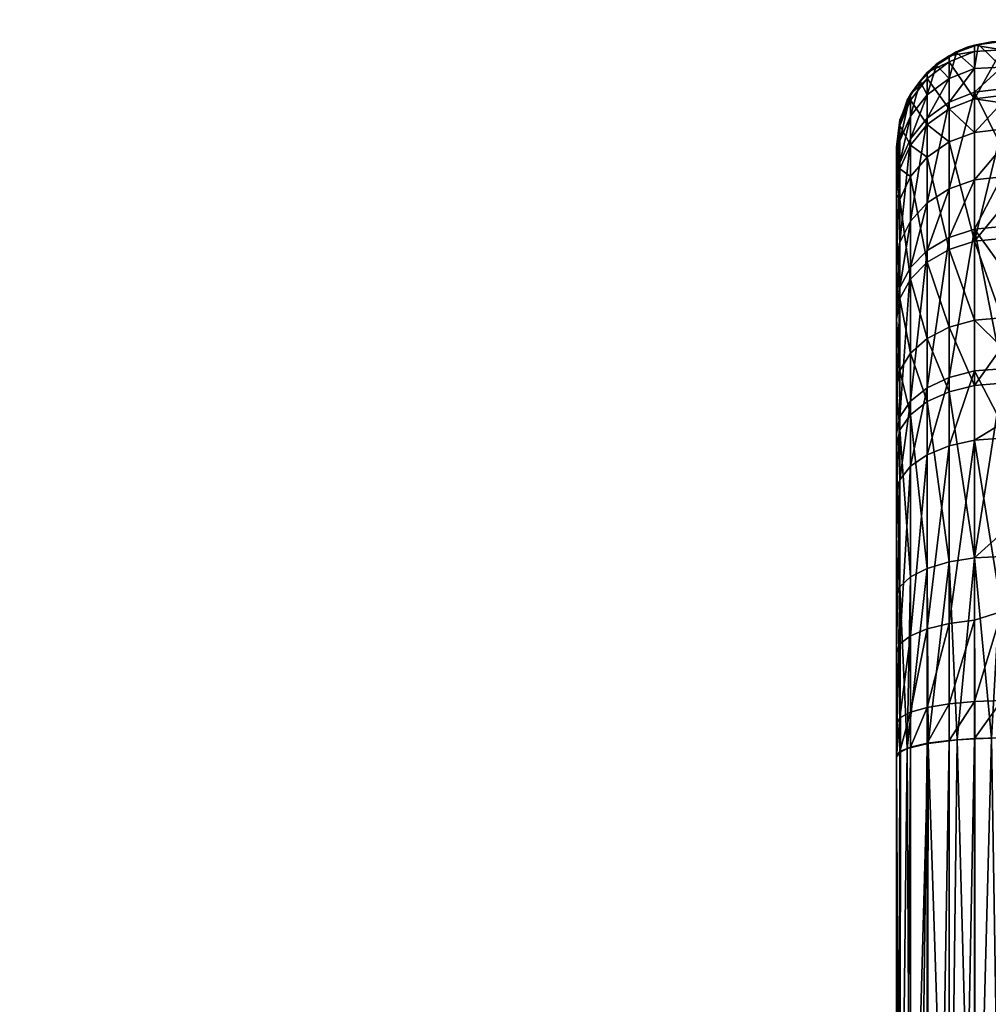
# Model space of a CAD drawing. Extents: x -0.145 to 0.145, y -0.089 to 0.
# Tile 21 of 54: x -0.105 to -0.096, y -0.041 to -0.031. Entities that reach past the tile are written whole.
import ezdxf

# ---------------------------------------------------------------- set-up
doc = ezdxf.new("R2010")
doc.units = 0
doc.layers.add('mesh', color=7, linetype='CONTINUOUS')

msp = doc.modelspace()

# ---------------------------------------------------------------- meshes
at = {"layer": 'mesh'}
mesh = msp.add_polyface(dxfattribs=at)
corners = [(-0.096, -0.03161, 0.0132237), (-0.0954779, -0.03161, 0.0046537), (-0.0938882, -0.03161, 0.009178), (-0.096, -0.03161), (-0.0959997, -0.03161, -0.0001133), (-0.096, -0.03161, -0.0132238), (-0.0954265, -0.03161, -0.0048744), (-0.0937881, -0.03161, -0.0093813), (-0.0961001, -0.031615, -0.0132238), (-0.096, -0.0316131, -0.013412), (-0.096221, -0.0316419, -0.0132236), (-0.0962588, -0.0316472, -0.0134112), (-0.0962588, -0.0321565, -0.0160351), (-0.096, -0.0321916, -0.0162011), (-0.096, -0.0321246, -0.0160471), (-0.0962588, -0.0324744, -0.0167654), (-0.096, -0.0324439, -0.0167805), (-0.0965, -0.03225, -0.0159999), (-0.0962588, -0.031707, -0.0142168), (-0.0965, -0.0318061, -0.0142042), (-0.0965, -0.0317471, -0.0134091), (-0.096, -0.032061, 0.015872), (-0.096, -0.0326153, 0.0170022), (-0.0962588, -0.0320932, 0.0158607), (-0.0965, -0.0321874, 0.0158277), (-0.0962588, -0.031867, 0.0150953), (-0.0962588, -0.0329233, 0.0175535), (-0.0965, -0.0330072, 0.0174992), (-0.0939636, -0.0314056, 0.0043095), (-0.0944468, -0.0314056, -0.0001049), (-0.093916, -0.0314056, -0.0045139), (-0.0913135, -0.03161, -0.0132238), (-0.096, -0.0316895, -0.0142871), (-0.0895965, -0.0316844, -0.0142888), (-0.0964312, -0.0317155, 0.0132237), (-0.0964332, -0.0317101, -0.0132231), (-0.096331, -0.0316664, -0.0132234), (-0.096222, -0.0316392, 0.0132237), (-0.096, -0.0318541, 0.0151718), (-0.0965, -0.0319641, 0.0150718)]
mesh.append_faces([[corners[k] for k in face] for face in [(0, 1, 2, 2), (3, 1, 0, 0), (4, 3, 5, 5), (5, 6, 4, 4), (5, 7, 6, 6), (5, 3, 8, 8), (9, 5, 8, 8), (8, 10, 11, 11), (11, 9, 8, 8), (12, 13, 14, 14), (15, 13, 12, 12), (15, 16, 13, 13), (12, 17, 15, 15), (18, 19, 12, 12), (11, 20, 18, 18), (21, 22, 23, 23), (23, 24, 25, 25), (26, 27, 23, 23), (28, 1, 3, 3), (29, 4, 6, 6), (29, 3, 4, 4), (30, 29, 6, 6), (29, 28, 3, 3), (31, 9, 32, 32), (14, 33, 32, 32), (34, 35, 36, 36), (3, 0, 37, 37), (36, 37, 34, 34), (10, 37, 36, 36), (8, 37, 10, 10), (8, 3, 37, 37), (11, 10, 36, 36), (20, 36, 35, 35), (11, 32, 9, 9), (18, 32, 11, 11), (12, 32, 18, 18), (12, 14, 32, 32), (11, 36, 20, 20), (38, 23, 25, 25), (21, 23, 38, 38), (37, 0, 38, 38), (25, 37, 38, 38), (34, 37, 25, 25), (25, 39, 34, 34)]])
mesh = msp.add_polyface(dxfattribs=at)
corners = [(-0.0962588, -0.0321565, -0.0160351), (-0.0965, -0.0318061, -0.0142042), (-0.0965, -0.03225, -0.0159999), (-0.0962588, -0.031707, -0.0142168), (-0.0965, -0.0317471, -0.0134091), (-0.0967071, -0.0323987, -0.0159438), (-0.0965, -0.0325639, -0.016721), (-0.0967071, -0.0319638, -0.0141843), (-0.0967071, -0.0319059, -0.0134057), (-0.096866, -0.0321693, -0.0141583), (-0.096866, -0.0325925, -0.0158708), (-0.096866, -0.032113, -0.0134012), (-0.0969659, -0.0324085, -0.0141281), (-0.0969659, -0.0323541, -0.013396), (-0.097, -0.0326129, -0.0133904), (-0.0967071, -0.0323374, 0.0157751), (-0.0965, -0.0319641, 0.0150718), (-0.0965, -0.0321874, 0.0158277), (-0.0967071, -0.0321186, 0.0150345), (-0.0962588, -0.031867, 0.0150953), (-0.0962588, -0.0320932, 0.0158607), (-0.0965, -0.0330072, 0.0174992), (-0.0966184, -0.0318348, 0.0132237), (-0.096866, -0.0325328, 0.0157065), (-0.096866, -0.0323199, 0.0149859), (-0.0967764, -0.0319909, -0.0132211), (-0.0967752, -0.0319916, 0.0132237), (-0.096866, -0.03211, 0.0132237), (-0.0969708, -0.032388, 0.0132237), (-0.0969622, -0.0323525, -0.0132186), (-0.097, -0.03261, -0.0132168), (-0.0968967, -0.0321674, -0.0132199), (-0.0964332, -0.0317101, -0.0132231), (-0.0964312, -0.0317155, 0.0132237), (-0.0966234, -0.0318283, -0.0132223), (-0.0969659, -0.0325543, 0.0149292)]
mesh.append_faces([[corners[k] for k in face] for face in [(0, 1, 2, 2), (3, 4, 1, 1), (2, 5, 6, 6), (2, 7, 5, 5), (1, 7, 2, 2), (1, 8, 7, 7), (4, 8, 1, 1), (5, 9, 10, 10), (7, 9, 5, 5), (7, 11, 9, 9), (8, 11, 7, 7), (9, 12, 10, 10), (9, 13, 12, 12), (11, 13, 9, 9), (14, 12, 13, 13), (15, 16, 17, 17), (18, 16, 15, 15), (19, 17, 16, 16), (20, 21, 17, 17), (18, 22, 16, 16), (18, 23, 24, 24), (15, 23, 18, 18), (25, 26, 27, 27), (28, 29, 27, 27), (30, 29, 28, 28), (27, 31, 25, 25), (29, 31, 27, 27), (22, 32, 33, 33), (22, 34, 32, 32), (26, 34, 22, 22), (25, 34, 26, 26), (8, 34, 25, 25), (31, 11, 25, 25), (4, 34, 8, 8), (32, 34, 4, 4), (8, 25, 11, 11), (11, 29, 13, 13), (31, 29, 11, 11), (14, 13, 29, 29), (16, 22, 33, 33), (18, 26, 22, 22), (18, 24, 26, 26), (24, 27, 26, 26), (35, 27, 24, 24), (35, 28, 27, 27)]])
mesh = msp.add_polyface(dxfattribs=at)
corners = [(-0.096, -0.0337498, 0.0186023), (-0.0750695, -0.0329575, 0.0176674), (-0.0723787, -0.0328958, 0.0175737), (-0.075713, -0.0329529, 0.0176606), (-0.0784378, -0.0328522, 0.0175056), (-0.0811497, -0.0326347, 0.0171412), (-0.081264, -0.0326233, -0.017121), (-0.0816372, -0.0325853, -0.0170522), (-0.096, -0.0331861, -0.0179156), (-0.0785853, -0.032843, -0.0174912), (-0.0758893, -0.0329503, -0.0176567), (-0.0749976, -0.0329574, -0.0176675), (-0.0962588, -0.0335048, -0.0183411), (-0.096, -0.0324439, -0.0167805), (-0.0962588, -0.0324744, -0.0167654), (-0.096, -0.0334787, -0.018363), (-0.096, -0.0342287, -0.0191438), (-0.0962588, -0.0342516, -0.0191186), (-0.096, -0.034507, -0.0193725), (-0.0962588, -0.0348694, -0.0196262), (-0.096, -0.0348491, -0.0196535), (-0.0962588, -0.036502, -0.0205584), (-0.096, -0.0362682, -0.0204638), (-0.0965, -0.0349289, -0.0195459), (-0.0965, -0.0343188, -0.0190447), (-0.0965, -0.0335814, -0.0182769), (-0.0965, -0.0325639, -0.016721), (-0.0962588, -0.0353885, 0.0199795), (-0.096, -0.0352297, 0.0199103), (-0.096, -0.0353704, 0.0200084), (-0.0962588, -0.0347329, 0.0195225), (-0.096, -0.034712, 0.0195495), (-0.0962588, -0.0333897, 0.0182004), (-0.096, -0.0333631, 0.0182217), (-0.096, -0.0328947, 0.017572), (-0.0962588, -0.0329233, 0.0175535), (-0.096, -0.0326153, 0.0170022), (-0.0962588, -0.0320932, 0.0158607), (-0.0965, -0.0334678, 0.018138), (-0.0965, -0.034794, 0.0194436), (-0.0965, -0.0354414, 0.0198948), (-0.0749978, -0.0323478, -0.0168991), (-0.0758395, -0.0323411, -0.0168868), (-0.0783821, -0.0322411, -0.0166981), (-0.0756731, -0.0323436, 0.0168912), (-0.0816683, -0.0325821, 0.0170461), (-0.096, -0.0370108, 0.0207807)]
mesh.append_faces([[corners[k] for k in face] for face in [(0, 1, 2, 2), (0, 3, 1, 1), (4, 3, 0, 0), (0, 5, 4, 4), (6, 7, 8, 8), (8, 9, 6, 6), (8, 10, 9, 9), (11, 10, 8, 8), (12, 13, 14, 14), (12, 8, 13, 13), (12, 15, 8, 8), (12, 16, 15, 15), (17, 16, 12, 12), (17, 18, 16, 16), (19, 18, 17, 17), (19, 20, 18, 18), (21, 20, 19, 19), (21, 22, 20, 20), (19, 23, 21, 21), (17, 24, 19, 19), (12, 25, 17, 17), (14, 26, 12, 12), (27, 28, 29, 29), (30, 28, 27, 27), (30, 31, 28, 28), (32, 31, 30, 30), (32, 0, 31, 31), (32, 33, 0, 0), (32, 34, 33, 33), (35, 34, 32, 32), (35, 36, 34, 34), (37, 36, 35, 35), (32, 38, 35, 35), (30, 39, 32, 32), (27, 40, 30, 30), (41, 10, 11, 11), (41, 42, 10, 10), (43, 6, 9, 9), (42, 9, 10, 10), (1, 3, 44, 44), (0, 45, 5, 5), (33, 45, 0, 0), (34, 45, 33, 33), (36, 45, 34, 34), (27, 29, 46, 46)]])
mesh = msp.add_polyface(dxfattribs=at)
corners = [(-0.0962588, -0.0335048, -0.0183411), (-0.0965, -0.0325639, -0.016721), (-0.0965, -0.0335814, -0.0182769), (-0.0962588, -0.0324744, -0.0167654), (-0.0965, -0.03225, -0.0159999), (-0.0967071, -0.0337032, -0.0181749), (-0.0965, -0.0343188, -0.0190447), (-0.0967071, -0.0327063, -0.0166503), (-0.0967071, -0.0323987, -0.0159438), (-0.096866, -0.0328918, -0.0165582), (-0.096866, -0.0338619, -0.0180418), (-0.096866, -0.0325925, -0.0158708), (-0.0969659, -0.0331078, -0.016451), (-0.0969659, -0.0340468, -0.0178869), (-0.0969659, -0.0328182, -0.0157858), (-0.0969659, -0.0324085, -0.0141281), (-0.097, -0.0326653, -0.0140956), (-0.097, -0.0330604, -0.0156945), (-0.097, -0.0333396, -0.0163359), (-0.097, -0.0342451, -0.0177206), (-0.0967071, -0.0335919, 0.0180388), (-0.0965, -0.0330072, 0.0174992), (-0.0965, -0.0334678, 0.018138), (-0.0967071, -0.0331406, 0.0174128), (-0.0965, -0.0321874, 0.0158277), (-0.0967071, -0.0323374, 0.0157751), (-0.0969659, -0.0339419, 0.0177587), (-0.096866, -0.0333144, 0.0173002), (-0.096866, -0.0337536, 0.0179094), (-0.0969659, -0.0335169, 0.0171692), (-0.096866, -0.0325328, 0.0157065), (-0.0969659, -0.0327604, 0.0156267), (-0.096866, -0.0323199, 0.0149859), (-0.0969659, -0.0325543, 0.0149292), (-0.0962588, -0.0329233, 0.0175535), (-0.0962588, -0.0333897, 0.0182004), (-0.0965, -0.034794, 0.0194436), (-0.097, -0.0341441, 0.0175971), (-0.097, -0.0337341, 0.0170285), (-0.097, -0.0330046, 0.015541), (-0.097, -0.0328059, 0.0148684), (-0.097, -0.0326129, -0.0133904), (-0.0969622, -0.0323525, -0.0132186), (-0.097, -0.03261, -0.0132168), (-0.0969708, -0.032388, 0.0132237)]
mesh.append_faces([[corners[k] for k in face] for face in [(0, 1, 2, 2), (3, 4, 1, 1), (2, 5, 6, 6), (2, 7, 5, 5), (1, 7, 2, 2), (1, 8, 7, 7), (5, 9, 10, 10), (7, 9, 5, 5), (7, 11, 9, 9), (8, 11, 7, 7), (10, 12, 13, 13), (9, 12, 10, 10), (9, 14, 12, 12), (11, 14, 9, 9), (11, 15, 14, 14), (16, 14, 15, 15), (17, 14, 16, 16), (17, 12, 14, 14), (18, 12, 17, 17), (18, 13, 12, 12), (19, 13, 18, 18), (20, 21, 22, 22), (23, 21, 20, 20), (23, 24, 21, 21), (25, 24, 23, 23), (26, 27, 28, 28), (29, 27, 26, 26), (29, 30, 27, 27), (31, 30, 29, 29), (31, 32, 30, 30), (33, 32, 31, 31), (34, 22, 21, 21), (35, 36, 22, 22), (25, 27, 30, 30), (23, 27, 25, 25), (23, 28, 27, 27), (20, 28, 23, 23), (37, 29, 26, 26), (38, 29, 37, 37), (38, 31, 29, 29), (39, 31, 38, 38), (39, 33, 31, 31), (40, 33, 39, 39), (41, 42, 43, 43), (40, 44, 33, 33)]])
mesh = msp.add_polyface(dxfattribs=at)
corners = [(-0.0987179, -0.0414897, 0.0041649), (-0.0988468, -0.0412293, -0.0000071), (-0.0987179, -0.0411659, -0.0013946), (-0.0987179, -0.0430869, 0.0094998), (-0.0988468, -0.0420714, 0.0061686), (-0.0985978, -0.041216, -0.0013917), (-0.0985978, -0.0415392, 0.0041562), (-0.0985978, -0.042181, -0.0068645), (-0.0987179, -0.0421329, -0.0068789), (-0.0984947, -0.0412954, -0.001387), (-0.0984947, -0.0416175, 0.0041424), (-0.0984156, -0.0413986, -0.001381), (-0.0984156, -0.0417193, 0.0041244), (-0.098366, -0.0415187, -0.001374), (-0.098366, -0.0418378, 0.0041035), (-0.098366, -0.0424715, -0.0067775), (-0.098349, -0.0416476, -0.0013665), (-0.098349, -0.0419649, 0.0040811), (-0.098349, -0.0425952, -0.0067405), (-0.097, -0.0475595, -0.0101328), (-0.097, -0.0326653, -0.0140956), (-0.097, -0.0326129, -0.0133904), (-0.097, -0.0330604, -0.0156945), (-0.097, -0.0354443, -0.0188499), (-0.097, -0.0349015, -0.018404), (-0.097, -0.0333396, -0.0163359), (-0.097, -0.0342451, -0.0177206), (-0.097, -0.03261, 0.0132237), (-0.097, -0.045535, 0.0052451), (-0.097, -0.0448444), (-0.097, -0.0328059, 0.0148684), (-0.097, -0.0330046, 0.015541), (-0.097, -0.0475595, 0.0101328), (-0.097, -0.0337341, 0.0170285), (-0.097, -0.0368784, -0.0196688), (-0.097, -0.0380744, 0.0200537), (-0.097, -0.0383834, 0.020116), (-0.097, -0.0373988, 0.0198658), (-0.097, -0.0359004, 0.0191604), (-0.097, -0.0353243, 0.0187588), (-0.097, -0.0341441, 0.0175971), (-0.0969659, -0.0324085, -0.0141281), (-0.0984947, -0.0422572, -0.0068417), (-0.097, -0.03261, -0.0132168), (-0.097, -0.045535, -0.0052451), (-0.097, -0.0383887, -0.020117), (-0.0969708, -0.032388, 0.0132237)]
mesh.append_faces([[corners[k] for k in face] for face in [(0, 1, 2, 2), (3, 4, 0, 0), (0, 5, 6, 6), (2, 5, 0, 0), (2, 7, 5, 5), (8, 7, 2, 2), (6, 9, 10, 10), (5, 9, 6, 6), (10, 11, 12, 12), (9, 11, 10, 10), (12, 13, 14, 14), (11, 13, 12, 12), (11, 15, 13, 13), (14, 16, 17, 17), (13, 16, 14, 14), (13, 18, 16, 16), (15, 18, 13, 13), (19, 20, 21, 21), (22, 20, 19, 19), (23, 24, 19, 19), (19, 25, 22, 22), (19, 26, 25, 25), (24, 26, 19, 19), (27, 28, 29, 29), (30, 28, 27, 27), (31, 32, 30, 30), (31, 33, 32, 32), (19, 34, 23, 23), (32, 35, 36, 36), (32, 37, 35, 35), (38, 37, 32, 32), (32, 39, 38, 38), (32, 40, 39, 39), (33, 40, 32, 32), (20, 41, 21, 21), (5, 42, 9, 9), (7, 42, 5, 5), (9, 42, 11, 11), (42, 15, 11, 11), (19, 21, 43, 43), (43, 29, 44, 44), (27, 29, 43, 43), (19, 45, 34, 34), (43, 46, 27, 27), (27, 46, 30, 30)]])
mesh = msp.add_polyface(dxfattribs=at)
corners = [(-0.098349, -0.045535, -0.0052451), (-0.098349, -0.0425952, -0.0067405), (-0.098349, -0.0447565, -0.0117511), (-0.098349, -0.0448444), (-0.098349, -0.0416476, -0.0013665), (-0.098349, -0.045535, 0.0052451), (-0.098349, -0.0419649, 0.0040811), (-0.098349, -0.0475595, 0.0101328), (-0.098349, -0.0435299, 0.0093087), (-0.0987179, -0.0458713, 0.0143226), (-0.0988468, -0.0444641, 0.0119199), (-0.0987179, -0.0430869, 0.0094998), (-0.0985978, -0.043133, 0.00948), (-0.0985978, -0.0459116, 0.0142927), (-0.0985978, -0.0415392, 0.0041562), (-0.0987179, -0.0414897, 0.0041649), (-0.0987179, -0.0421329, -0.0068789), (-0.0985978, -0.0443821, -0.0119672), (-0.0985978, -0.042181, -0.0068645), (-0.0987179, -0.0443387, -0.0119923), (-0.0985978, -0.0477007, -0.0164248), (-0.0984947, -0.0416175, 0.0041424), (-0.098366, -0.0461548, 0.0141116), (-0.098349, -0.0462584, 0.0140345), (-0.098366, -0.0434114, 0.0093599), (-0.098366, -0.0418378, 0.0041035), (-0.098366, -0.0424715, -0.0067775), (-0.098366, -0.0446448, -0.0118156), (-0.097, -0.0448444), (-0.097, -0.045535, 0.0052451), (-0.097, -0.045535, -0.0052451), (-0.097, -0.0508443, 0.021931), (-0.097, -0.0507801, 0.0143299), (-0.097, -0.0383834, 0.020116), (-0.097, -0.0328059, 0.0148684), (-0.097, -0.0475595, 0.0101328), (-0.0984947, -0.043206, 0.0094485), (-0.0984947, -0.0459754, 0.0142452), (-0.0984947, -0.044451, -0.0119275), (-0.0984947, -0.0422572, -0.0068417), (-0.0984947, -0.0477585, -0.0163703), (-0.0984156, -0.0417193, 0.0041244), (-0.098349, -0.0480151, -0.0161282), (-0.097, -0.03261, -0.0132168), (-0.097, -0.0475595, -0.0101328), (-0.097, -0.0507801, -0.0143299), (-0.097, -0.0444496, -0.0210997), (-0.097, -0.0383887, -0.020117)]
mesh.append_faces([[corners[k] for k in face] for face in [(0, 1, 2, 2), (3, 1, 0, 0), (3, 4, 1, 1), (5, 4, 3, 3), (5, 6, 4, 4), (7, 6, 5, 5), (7, 8, 6, 6), (9, 10, 11, 11), (9, 12, 13, 13), (11, 12, 9, 9), (11, 14, 12, 12), (15, 14, 11, 11), (16, 17, 18, 18), (19, 17, 16, 16), (19, 20, 17, 17), (14, 21, 12, 12), (22, 8, 23, 23), (24, 8, 22, 22), (24, 6, 8, 8), (25, 6, 24, 24), (26, 2, 1, 1), (27, 2, 26, 26), (5, 28, 29, 29), (3, 28, 5, 5), (3, 30, 28, 28), (0, 30, 3, 3), (31, 32, 33, 33), (34, 35, 29, 29), (13, 36, 37, 37), (12, 36, 13, 13), (12, 21, 36, 36), (18, 38, 39, 39), (17, 38, 18, 18), (17, 40, 38, 38), (21, 41, 36, 36), (37, 24, 22, 22), (36, 24, 37, 37), (36, 25, 24, 24), (41, 25, 36, 36), (39, 27, 26, 26), (38, 27, 39, 39), (38, 42, 27, 27), (27, 42, 2, 2), (43, 30, 44, 44), (45, 46, 47, 47)]])
mesh = msp.add_polyface(dxfattribs=at)
corners = [(-0.0962588, -0.036502, -0.0205584), (-0.0965, -0.0349289, -0.0195459), (-0.0965, -0.036541, -0.0204664), (-0.0962588, -0.0348694, -0.0196262), (-0.0965, -0.0343188, -0.0190447), (-0.0962588, -0.0342516, -0.0191186), (-0.0965, -0.0335814, -0.0182769), (-0.0967071, -0.0350234, -0.0194182), (-0.0967071, -0.0366029, -0.02032), (-0.0967071, -0.0344257, -0.0189271), (-0.0967071, -0.0337032, -0.0181749), (-0.096866, -0.0351467, -0.0192517), (-0.096866, -0.0366836, -0.0201293), (-0.096866, -0.0345651, -0.0187739), (-0.096866, -0.0338619, -0.0180418), (-0.0969659, -0.0352902, -0.0190579), (-0.0969659, -0.0347273, -0.0185955), (-0.0969659, -0.0340468, -0.0178869), (-0.097, -0.0342451, -0.0177206), (-0.097, -0.0349015, -0.018404), (-0.097, -0.0354443, -0.0188499), (-0.0969659, -0.0367775, -0.0199071), (-0.097, -0.0368784, -0.0196688), (-0.0967071, -0.0355256, 0.01976), (-0.0965, -0.0354414, 0.0198948), (-0.0967071, -0.0371755, 0.0205368), (-0.0965, -0.034794, 0.0194436), (-0.0967071, -0.0348913, 0.0193179), (-0.0965, -0.0334678, 0.018138), (-0.0967071, -0.0335919, 0.0180388), (-0.0969659, -0.0357633, 0.0193799), (-0.096866, -0.0350182, 0.0191542), (-0.096866, -0.0356354, 0.0195844), (-0.0969659, -0.0351658, 0.0189635), (-0.096866, -0.0337536, 0.0179094), (-0.0969659, -0.0339419, 0.0177587), (-0.0962588, -0.0347329, 0.0195225), (-0.0962588, -0.0353885, 0.0199795), (-0.0965, -0.0371253, 0.0206875), (-0.096866, -0.0372409, 0.0203402), (-0.097, -0.0359004, 0.0191604), (-0.097, -0.0353243, 0.0187588), (-0.097, -0.0341441, 0.0175971)]
mesh.append_faces([[corners[k] for k in face] for face in [(0, 1, 2, 2), (3, 4, 1, 1), (5, 6, 4, 4), (2, 7, 8, 8), (1, 7, 2, 2), (1, 9, 7, 7), (4, 9, 1, 1), (4, 10, 9, 9), (8, 11, 12, 12), (7, 11, 8, 8), (7, 13, 11, 11), (9, 13, 7, 7), (9, 14, 13, 13), (10, 14, 9, 9), (11, 15, 12, 12), (11, 16, 15, 15), (13, 16, 11, 11), (13, 17, 16, 16), (14, 17, 13, 13), (18, 16, 17, 17), (19, 16, 18, 18), (19, 15, 16, 16), (20, 15, 19, 19), (20, 21, 15, 15), (22, 21, 20, 20), (23, 24, 25, 25), (23, 26, 24, 24), (27, 26, 23, 23), (27, 28, 26, 26), (29, 28, 27, 27), (30, 31, 32, 32), (33, 31, 30, 30), (33, 34, 31, 31), (35, 34, 33, 33), (36, 24, 26, 26), (37, 38, 24, 24), (29, 31, 34, 34), (27, 31, 29, 29), (27, 32, 31, 31), (23, 32, 27, 27), (23, 39, 32, 32), (40, 33, 30, 30), (41, 33, 40, 40), (41, 35, 33, 33), (42, 35, 41, 41)]])
mesh = msp.add_polyface(dxfattribs=at)
corners = [(-0.096866, -0.0366836, -0.0201293), (-0.0969659, -0.0352902, -0.0190579), (-0.0969659, -0.0367775, -0.0199071), (-0.0965, -0.0378843, 0.0208986), (-0.0965, -0.0382317, 0.0209686), (-0.0967071, -0.0382595, 0.0208121), (-0.096866, -0.0379646, 0.0205415), (-0.096866, -0.0382958, 0.0206082), (-0.0969659, -0.0383381, 0.0203708), (-0.0969659, -0.0380176, 0.0203062), (-0.097, -0.0383834, 0.020116), (-0.0967071, -0.0379192, 0.0207436), (-0.0965, -0.0371253, 0.0206875), (-0.0967071, -0.0371755, 0.0205368), (-0.0965, -0.0354414, 0.0198948), (-0.096866, -0.0372409, 0.0203402), (-0.0969659, -0.0373171, 0.0201114), (-0.096866, -0.0356354, 0.0195844), (-0.0969659, -0.0357633, 0.0193799), (-0.0962588, -0.0370938, 0.0207823), (-0.0967071, -0.0355256, 0.01976), (-0.097, -0.0380744, 0.0200537), (-0.097, -0.0373988, 0.0198658), (-0.097, -0.0359004, 0.0191604), (-0.0967071, -0.0507644, 0.0226336), (-0.096866, -0.0507878, 0.0224278), (-0.0969659, -0.050815, 0.0221882), (-0.097, -0.0508443, 0.021931), (-0.0969622, -0.0383422, -0.0203703), (-0.0968967, -0.0383088, -0.0205524), (-0.097, -0.0383887, -0.020117), (-0.0967071, -0.0366029, -0.02032), (-0.0966997, -0.0382597, -0.0208198), (-0.0965, -0.036541, -0.0204664), (-0.0964238, -0.0382252, -0.021008), (-0.097, -0.0368784, -0.0196688), (-0.0967071, -0.0443471, -0.0217994), (-0.096866, -0.0443771, -0.0215944), (-0.0965, -0.0443241, -0.0219566), (-0.0969659, -0.0444121, -0.0213558), (-0.097, -0.0444496, -0.0210997)]
mesh.append_faces([[corners[k] for k in face] for face in [(0, 1, 2, 2), (3, 4, 5, 5), (6, 7, 8, 8), (9, 8, 10, 10), (11, 3, 5, 5), (11, 12, 3, 3), (13, 12, 11, 11), (13, 14, 12, 12), (9, 6, 8, 8), (9, 15, 6, 6), (16, 15, 9, 9), (16, 17, 15, 15), (18, 17, 16, 16), (19, 3, 12, 12), (13, 15, 20, 20), (13, 6, 15, 15), (11, 6, 13, 13), (11, 7, 6, 6), (5, 7, 11, 11), (21, 9, 10, 10), (21, 16, 9, 9), (22, 16, 21, 21), (22, 18, 16, 16), (23, 18, 22, 22), (5, 4, 24, 24), (7, 5, 25, 25), (8, 7, 26, 26), (10, 8, 27, 27), (2, 28, 29, 29), (30, 28, 2, 2), (31, 29, 32, 32), (33, 32, 34, 34), (33, 31, 32, 32), (31, 0, 29, 29), (0, 2, 29, 29), (35, 30, 2, 2), (36, 32, 37, 37), (38, 32, 36, 36), (34, 32, 38, 38), (37, 29, 39, 39), (32, 29, 37, 37), (39, 30, 40, 40), (39, 28, 30, 30), (29, 28, 39, 39)]])
mesh = msp.add_polyface(dxfattribs=at)
corners = [(-0.096, -0.0574097, -0.0235711), (-0.0179742, -0.0566079, -0.0235054), (-0.096, -0.0510906, -0.0228565), (-0.096, -0.0639921, -0.0239877), (-0.0178607, -0.0597806, -0.0237464), (-0.096, -0.0443047, -0.0220892), (-0.0164595, -0.050353, -0.0228813), (-0.096, -0.0382082, -0.0211006), (-0.0167086, -0.0510789, -0.0229597), (-0.0961001, -0.0382091, -0.0210957), (-0.0962588, -0.036502, -0.0205584), (-0.0962575, -0.0382154, -0.0210613), (-0.096, -0.0364888, -0.0205897), (-0.096, -0.0362682, -0.0204638), (-0.096, -0.0378549, 0.0210293), (-0.096, -0.0382082, 0.0211005), (-0.0962588, -0.0382142, 0.021067), (-0.0962588, -0.0378624, 0.0209961), (-0.0962588, -0.0370938, 0.0207823), (-0.0965, -0.0371253, 0.0206875), (-0.0962588, -0.0353885, 0.0199795), (-0.0965, -0.0378843, 0.0208986), (-0.0965, -0.0382317, 0.0209686), (-0.0962588, -0.0574124, -0.0235371), (-0.0962588, -0.0443097, -0.0220554), (-0.0965, -0.0443241, -0.0219566), (-0.0965, -0.0574204, -0.0234376), (-0.0962588, -0.0639937, -0.0239537), (-0.0965, -0.0639983, -0.0238539), (-0.0962588, -0.0507352, 0.0228907), (-0.096, -0.0686548, -0.023749), (-0.0962588, -0.0633466, 0.0239224), (-0.096, -0.0633449, 0.0239565), (-0.096, -0.0656475, 0.0239702), (-0.096, -0.0572152, 0.023455), (-0.096, -0.0507313, 0.0229246), (-0.0965, -0.0633516, 0.0238227), (-0.0965, -0.0664488, 0.0238413), (-0.0965, -0.0507465, 0.0227915), (-0.0964238, -0.0382252, -0.021008), (-0.0965, -0.036541, -0.0204664), (-0.096, -0.0370108, 0.0207807)]
mesh.append_faces([[corners[k] for k in face] for face in [(0, 1, 2, 2), (3, 4, 0, 0), (5, 6, 7, 7), (2, 8, 5, 5), (9, 10, 11, 11), (9, 12, 10, 10), (7, 12, 9, 9), (12, 13, 10, 10), (14, 15, 16, 16), (17, 14, 16, 16), (18, 19, 20, 20), (17, 21, 18, 18), (17, 22, 21, 21), (16, 22, 17, 17), (23, 0, 2, 2), (9, 5, 7, 7), (9, 24, 5, 5), (9, 11, 24, 24), (23, 25, 26, 26), (23, 24, 25, 25), (2, 24, 23, 23), (2, 5, 24, 24), (27, 26, 28, 28), (27, 23, 26, 26), (3, 23, 27, 27), (3, 0, 23, 23), (29, 16, 15, 15), (30, 3, 27, 27), (31, 32, 33, 33), (31, 34, 32, 32), (29, 34, 31, 31), (29, 35, 34, 34), (15, 35, 29, 29), (36, 31, 37, 37), (36, 29, 31, 31), (38, 29, 36, 36), (38, 16, 29, 29), (22, 16, 38, 38), (39, 11, 10, 10), (10, 40, 39, 39), (17, 41, 14, 14), (18, 41, 17, 17), (20, 41, 18, 18), (24, 39, 25, 25), (24, 11, 39, 39)]])
mesh = msp.add_polyface(dxfattribs=at)
corners = [(-0.1050621, -0.0478765, -0.0167455), (-0.0988468, -0.0476515, -0.0164713), (-0.0988468, -0.0443235, -0.0120011), (-0.1050588, -0.0481199, -0.0169901), (-0.0988468, -0.0481835, -0.0169177), (-0.1050565, -0.0482878, -0.0171587), (-0.1053016, -0.04933, -0.0181232), (-0.098349, -0.0507801, 0.0143299), (-0.098349, -0.0462584, 0.0140345), (-0.098349, -0.0475595, 0.0101328), (-0.098349, -0.045535, -0.0052451), (-0.098349, -0.0447565, -0.0117511), (-0.098349, -0.0475595, -0.0101328), (-0.098349, -0.0435299, 0.0093087), (-0.0987179, -0.0519302, -0.0200389), (-0.0987179, -0.0476642, -0.0164593), (-0.0987179, -0.0443387, -0.0119923), (-0.0987179, -0.0458713, 0.0143226), (-0.0987179, -0.049693, 0.0183733), (-0.0988468, -0.0482486, 0.0168677), (-0.0988468, -0.0458573, 0.0143331), (-0.0988468, -0.0496817, 0.0183867), (-0.0985978, -0.0459116, 0.0142927), (-0.0985978, -0.0497252, 0.0183349), (-0.0985978, -0.0477007, -0.0164248), (-0.0985978, -0.0519578, -0.019997), (-0.097, -0.045535, 0.0052451), (-0.097, -0.0475595, 0.0101328), (-0.098349, -0.045535, 0.0052451), (-0.097, -0.0475595, -0.0101328), (-0.097, -0.045535, -0.0052451), (-0.097, -0.0507801, -0.0143299), (-0.097, -0.0383834, 0.020116), (-0.097, -0.0507801, 0.0143299), (-0.0969659, -0.0574688, -0.0228323), (-0.0969659, -0.0444121, -0.0213558), (-0.097, -0.0444496, -0.0210997), (-0.096866, -0.0574495, -0.0230727), (-0.096866, -0.0443771, -0.0215944), (-0.0967071, -0.0574331, -0.0232792), (-0.0967071, -0.0443471, -0.0217994), (-0.0965, -0.0574204, -0.0234376), (-0.0965, -0.0443241, -0.0219566), (-0.0967071, -0.0507644, 0.0226336), (-0.0965, -0.0382317, 0.0209686), (-0.0965, -0.0507465, 0.0227915), (-0.096866, -0.0507878, 0.0224278), (-0.0967071, -0.0382595, 0.0208121), (-0.0969659, -0.050815, 0.0221882), (-0.096866, -0.0382958, 0.0206082), (-0.097, -0.0508443, 0.021931), (-0.0969659, -0.0383381, 0.0203708), (-0.098349, -0.0500031, 0.0180037), (-0.098349, -0.0480151, -0.0161282), (-0.0984947, -0.0459754, 0.0142452), (-0.0984947, -0.0497763, 0.018274), (-0.0984947, -0.0477585, -0.0163703), (-0.0985978, -0.0443821, -0.0119672), (-0.0984947, -0.0520015, -0.0199305), (-0.098366, -0.0461548, 0.0141116), (-0.0984947, -0.044451, -0.0119275), (-0.098366, -0.0521244, -0.0197436), (-0.097, -0.0383887, -0.020117)]
mesh.append_faces([[corners[k] for k in face] for face in [(0, 1, 2, 2), (3, 1, 0, 0), (3, 4, 1, 1), (4, 5, 6, 6), (3, 5, 4, 4), (7, 8, 9, 9), (10, 11, 12, 12), (8, 13, 9, 9), (14, 15, 4, 4), (15, 1, 4, 4), (15, 2, 1, 1), (16, 2, 15, 15), (17, 18, 19, 19), (19, 20, 17, 17), (18, 21, 19, 19), (18, 22, 23, 23), (17, 22, 18, 18), (15, 24, 16, 16), (15, 25, 24, 24), (9, 26, 27, 27), (28, 26, 9, 9), (10, 29, 30, 30), (12, 29, 10, 10), (12, 31, 29, 29), (32, 33, 27, 27), (34, 35, 36, 36), (37, 38, 35, 35), (39, 40, 38, 38), (41, 42, 40, 40), (43, 44, 45, 45), (46, 47, 43, 43), (48, 49, 46, 46), (50, 51, 48, 48), (7, 52, 8, 8), (12, 11, 53, 53), (23, 54, 55, 55), (22, 54, 23, 23), (24, 56, 57, 57), (24, 58, 56, 56), (55, 59, 52, 52), (54, 59, 55, 55), (56, 53, 60, 60), (56, 61, 53, 53), (59, 8, 52, 52), (31, 62, 29, 29)]])

doc.saveas('drawing.dxf')
